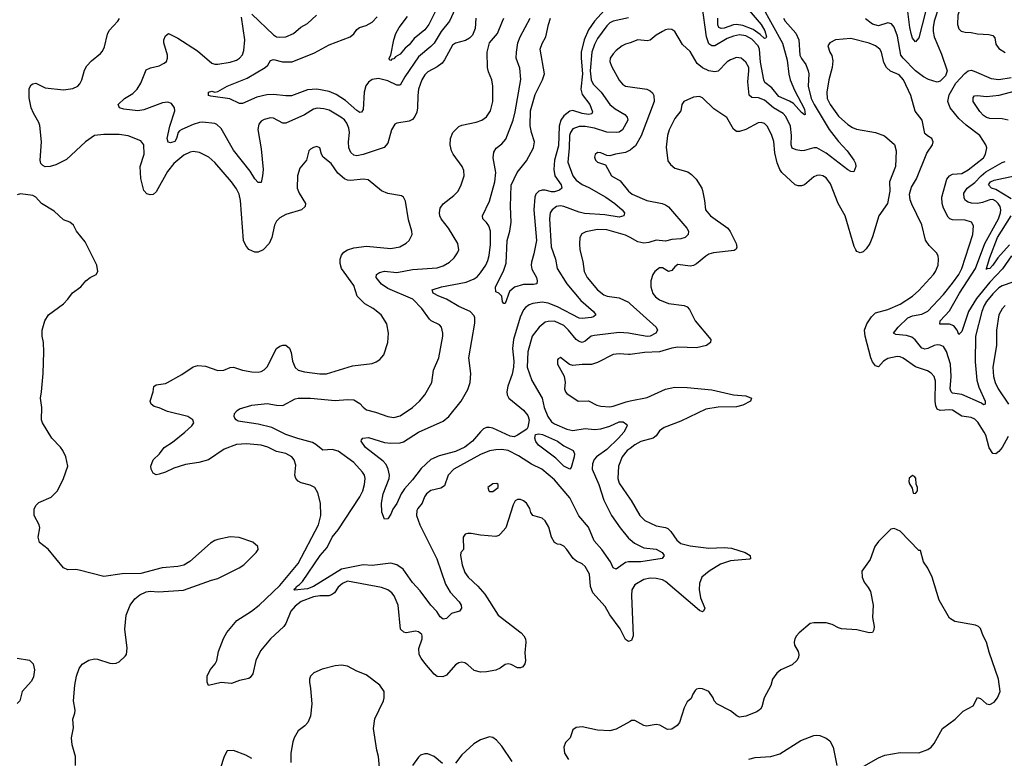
# Model space of a CAD drawing. Header units: inches. Extents: x 1305375 to 1407406, y 744550 to 841633.
# Tile 9 of 256: x 1316046 to 1322425, y 760318 to 765100. Entities that reach past the tile are written whole.
import ezdxf

# ---------------------------------------------------------------- set-up
doc = ezdxf.new("R2010")
doc.units = ezdxf.units.IN
doc.header["$MEASUREMENT"] = 0
doc.layers.add('B3716', color=7, linetype='Continuous')
doc.layers.add('B3726', color=7, linetype='Continuous')

msp = doc.modelspace()

# ---------------------------------------------------------------- linework, layer by layer
at = {"layer": 'B3716', "color": 5}
for points, elevation in [([(1318866.1, 765170), (1318830.9, 765090), (1318775.8, 765024.2), (1318730, 764949), (1318710, 764926.1), (1318630, 764859), (1318540.7, 764730), (1318510, 764676.4), (1318490, 764675.4), (1318430, 764705), (1318370, 764718.4), (1318330, 764713.1), (1318305.3, 764694.7), (1318289.2, 764670.8), (1318276.6, 764630), (1318270, 764518), (1318259.1, 764500.9), (1318250, 764498.3), (1318230, 764511.6), (1318156.8, 764576.8), (1318095.4, 764615.4), (1318050, 764634.5), (1317970.6, 764650.6), (1317910, 764645.6), (1317807.6, 764607.6), (1317770, 764606.4), (1317690, 764616.4), (1317646.1, 764613.9), (1317581.8, 764598.2), (1317490, 764556.9), (1317470, 764558), (1317407.9, 764587.9), (1317284.4, 764604.4), (1317269.6, 764610), (1317269.7, 764630), (1317290, 764636.9), (1317310, 764631.3), (1317330, 764634.7), (1317390, 764670.2), (1317519, 764721), (1317635.6, 764790), (1317653.5, 764806.5), (1317670, 764836.4), (1317690, 764842.3), (1317747.4, 764827.4), (1317810, 764827), (1317954.6, 764885.4), (1318050, 764938), (1318187, 764990), (1318210, 765008.5), (1318230, 765036.4), (1318247, 765050), (1318290, 765062.4), (1318330, 765084.4), (1318361.1, 765118.9)], 1040), ([(1319855.3, 765184.7), (1319770.1, 765090), (1319730, 765034.8), (1319701.8, 764970), (1319683.2, 764890), (1319682.4, 764850), (1319690.9, 764750), (1319681.9, 764650), (1319690, 764616.5), (1319738.5, 764550), (1319756.4, 764503.6), (1319752.2, 764490), (1319730, 764486.7), (1319690, 764492.6), (1319630, 764512.2), (1319610, 764508.6), (1319570, 764478), (1319551.3, 764450), (1319541.3, 764410), (1319536.2, 764283.8), (1319509.7, 764190), (1319505.3, 764130), (1319512.7, 764090), (1319554.4, 764030), (1319557.3, 764010), (1319543, 763997), (1319510, 763984.8), (1319490, 763985.3), (1319450, 763996.7), (1319430, 763996.7), (1319410, 763990.4), (1319389.1, 763970.9), (1319382.7, 763950), (1319376.5, 763870), (1319394, 763670), (1319376.5, 763583.5), (1319360.5, 763530), (1319359.3, 763510), (1319364.5, 763484.5), (1319392.8, 763430), (1319397.6, 763410), (1319396.3, 763390), (1319375.3, 763384.8), (1319310, 763386.3), (1319252, 763368), (1319219.9, 763340.1), (1319190, 763262.7), (1319182.7, 763262.7), (1319173.2, 763273.2), (1319168.7, 763310), (1319150, 763328.7), (1319130, 763338), (1319128.1, 763368.1), (1319182.8, 763477.2), (1319197.1, 763522.9), (1319204.8, 763670), (1319220.5, 763730), (1319229.4, 763790), (1319224.9, 763890), (1319230.4, 764029.6), (1319269.5, 764110.5), (1319330, 764185.3), (1319374.4, 764270), (1319379.9, 764310), (1319361, 764370), (1319353.8, 764413.8), (1319355.1, 764510), (1319385.3, 764614.7), (1319432.4, 764710), (1319445.2, 764750), (1319417.2, 764910), (1319430, 764946), (1319454.6, 764990), (1319471, 765070), (1319483.9, 765110)], 1020), ([(1320000, 761077.6), (1319990, 761074.8), (1319970, 761086.8), (1319935.4, 761155.4), (1319870, 761246.6), (1319839.4, 761299.4), (1319759.8, 761390), (1319744, 761430), (1319737.4, 761510), (1319710, 761559.7), (1319690, 761577.7), (1319653.5, 761593.5), (1319630.7, 761610.7), (1319591.1, 761670), (1319570, 761691.8), (1319550, 761702.9), (1319530, 761704.5), (1319510, 761715.1), (1319491.5, 761750), (1319473.2, 761813.2), (1319450, 761855.1), (1319430, 761872.8), (1319369.7, 761889.7), (1319356.2, 761910), (1319350, 761934), (1319330, 761969.2), (1319310, 761985.2), (1319290, 761993.2), (1319270, 761994), (1319256, 761984), (1319242, 761958), (1319194.4, 761810), (1319161.6, 761770), (1319150, 761760.5), (1319130, 761754.3), (1319030, 761763.1), (1318970, 761774), (1318950, 761774), (1318932, 761768), (1318919.5, 761750), (1318920.7, 761670), (1318904.7, 761650), (1318902, 761630), (1318911.8, 761570), (1318930, 761520.5), (1318950.3, 761490), (1319013.2, 761433.1), (1319059.9, 761379.9), (1319144.8, 761244.8), (1319294, 761130), (1319312.4, 761110), (1319321.7, 761090), (1319323.7, 761070), (1319318.6, 761001.5), (1319321.6, 760950), (1319319.2, 760930), (1319304.9, 760910), (1319290, 760902.5), (1319270, 760902.9), (1319230, 760924.2), (1319210, 760928.7), (1319190, 760925.3), (1319158.3, 760901.7), (1319130, 760888.2), (1319070, 760876.5), (1319030, 760875.8), (1318990, 760886), (1318950, 760923.1), (1318930, 760935.4), (1318910, 760940.4), (1318890, 760935.6), (1318870, 760922.3), (1318810, 760856.3), (1318786, 760846), (1318750, 760847.6), (1318730, 760862.9), (1318670, 760933.5), (1318645.9, 760965.9), (1318634.6, 760990), (1318632.4, 761027.6), (1318652.3, 761090), (1318654, 761110), (1318650, 761118.7), (1318630, 761136.2), (1318610, 761139.8), (1318550.2, 761129.8), (1318533.4, 761133.4), (1318513, 761153), (1318497, 761310), (1318472.8, 761370), (1318456.2, 761390), (1318430, 761408.2), (1318390, 761422.4), (1318170, 761463.6), (1318137.3, 761450), (1318110, 761425.1), (1318084.4, 761390), (1318064.9, 761375.1), (1318049.5, 761370.5), (1317990, 761370.4), (1317950, 761362.8), (1317870, 761332.5), (1317830, 761303.2), (1317803.1, 761270), (1317770.8, 761190), (1317756.8, 761170), (1317671.5, 761090), (1317606, 761014), (1317575.6, 760950), (1317555.5, 760864.5), (1317538.9, 760841.1), (1317530, 760835.1), (1317470, 760822), (1317418.1, 760801.9), (1317350, 760809.3), (1317269.7, 760789.7), (1317261.1, 760810), (1317259.7, 760850), (1317278.9, 760890), (1317311.5, 760928.5), (1317322.2, 760950), (1317333.8, 761010), (1317365.7, 761094.3), (1317387.2, 761132.8), (1317453.3, 761210), (1317546.8, 761270), (1317598.2, 761310), (1317730, 761435.9), (1317850, 761579.3), (1317982.6, 761830), (1317995.7, 761890), (1317993.5, 761970), (1317976.8, 762036.8), (1317956.9, 762070), (1317926.9, 762086.9), (1317870, 762100.3), (1317850, 762112.1), (1317834, 762130), (1317829, 762150), (1317835.5, 762215.5), (1317823.9, 762250), (1317809.2, 762269.2), (1317770, 762291.5), (1317710, 762305.1), (1317652.8, 762332.8), (1317610, 762345.8), (1317514.7, 762354.7), (1317450, 762348.6), (1317370, 762319.9), (1317268, 762250), (1317206.1, 762233.9), (1317120.9, 762219.1), (1317044.8, 762195.2), (1316990, 762169.8), (1316950, 762157.4), (1316930, 762154), (1316910, 762162.9), (1316896.4, 762190), (1316894.7, 762210), (1316911, 762250), (1316951.6, 762288.4), (1316982.1, 762330), (1317035.6, 762364.4), (1317115.1, 762430), (1317160.7, 762470), (1317174.7, 762490), (1317167.3, 762510), (1317135.1, 762530), (1317003.7, 762563.7), (1316950, 762587), (1316916.2, 762596.2), (1316897, 762610), (1316891.8, 762630), (1316911.3, 762690), (1316915.6, 762724.4), (1316930, 762735.3), (1316990, 762744), (1317003.7, 762750), (1317097.1, 762802.9), (1317170, 762852.9), (1317199, 762861), (1317250, 762855.9), (1317330, 762829.2), (1317368.6, 762831.4), (1317410, 762848.4), (1317430, 762850.4), (1317490, 762831.6), (1317550, 762820.3), (1317590, 762817.4), (1317610, 762821.1), (1317630, 762832), (1317650, 762852.4), (1317710, 762970.5), (1317730, 762985.5), (1317750, 762993), (1317770, 762993.4), (1317793.4, 762973.4), (1317804.2, 762944.2), (1317813.4, 762890), (1317830, 762848.2), (1317850.3, 762830.3), (1317890, 762818.9), (1317990, 762806.7), (1318032.5, 762807.5), (1318202, 762858), (1318330, 762873.7), (1318355.6, 762884.4), (1318379.2, 762900.8), (1318405.6, 762930), (1318431.6, 763010), (1318435.1, 763070), (1318424.2, 763130), (1318387.6, 763190), (1318335.6, 763230), (1318281, 763261), (1318231.1, 763310), (1318210, 763378.7), (1318129.7, 763490), (1318121.4, 763521.4), (1318121.4, 763550), (1318130, 763575.5), (1318144.7, 763595.3), (1318170, 763610.2), (1318210, 763623.2), (1318292.8, 763632.8), (1318450, 763617.6), (1318509.2, 763630), (1318550, 763652.4), (1318570, 763670.7), (1318587.6, 763710), (1318586, 763730), (1318563.8, 763803.8), (1318545.4, 763925.4), (1318531.4, 763951.4), (1318519.7, 763959.7), (1318430, 763973.7), (1318390, 763991.1), (1318303.8, 764063.8), (1318270, 764068.4), (1318190, 764059.8), (1318170, 764061.2), (1318149.1, 764069.1), (1318106.9, 764106.9), (1318063.5, 764170), (1318010.9, 764210), (1318000.9, 764230), (1317990.8, 764270.8), (1317970, 764278.3), (1317950, 764273.5), (1317930, 764262), (1317919.3, 764250), (1317903.8, 764190), (1317861.4, 764138.6), (1317845.5, 764090), (1317844.4, 764010), (1317856.7, 763976.7), (1317896.4, 763910), (1317895.5, 763890), (1317871.5, 763868.5), (1317770, 763839.7), (1317730, 763816.9), (1317710, 763794.7), (1317695.8, 763770), (1317678.5, 763690), (1317662.3, 763650), (1317623.1, 763610), (1317590, 763595.1), (1317570, 763594.5), (1317530, 763613), (1317510, 763637.6), (1317496.5, 763670), (1317475.9, 763930), (1317466.6, 763970), (1317450, 764005.6), (1317418, 764050), (1317310, 764175.6), (1317270, 764209.8), (1317210, 764240.3), (1317170, 764247.7), (1317150, 764242.8), (1317110, 764222), (1317044, 764170), (1317002.4, 764117.6), (1316930, 763986), (1316910, 763967.6), (1316890, 763965.1), (1316870, 763971.8), (1316850, 763995.1), (1316831.3, 764071.3), (1316825.4, 764150), (1316852.2, 764230), (1316849.7, 764289.7), (1316830, 764315.1), (1316748.5, 764348.5), (1316690, 764357.3), (1316590, 764356.8), (1316530, 764349.8), (1316471.6, 764310), (1316350, 764195.1), (1316279.1, 764160.9), (1316244, 764150), (1316210, 764148.1), (1316196.5, 764156.5), (1316183.7, 764170), (1316177.7, 764190), (1316186.2, 764310), (1316175.2, 764415.2), (1316170, 764435.1), (1316134.1, 764494.1), (1316120.8, 764530), (1316106.6, 764593.4), (1316106.2, 764653.8), (1316120.8, 764679.2), (1316130, 764685.5), (1316150, 764688.4), (1316210, 764658.3), (1316330, 764646), (1316390, 764654.3), (1316422, 764670), (1316435.5, 764684.5), (1316447.8, 764710), (1316465.7, 764774.3), (1316479.7, 764800.3), (1316510, 764834), (1316570, 764882), (1316582.6, 764897.4), (1316594.8, 764925.2), (1316614.5, 765005.5), (1316624.8, 765030), (1316681.5, 765090), (1316692.2, 765107.8)], 1080), ([(1319001.8, 765110), (1318996.7, 765043.3), (1318979.6, 765000.4), (1318959.4, 764980.6), (1318934.6, 764965.4), (1318870, 764948.4), (1318850, 764935.1), (1318798.8, 764841.2), (1318781.9, 764818.1), (1318750, 764794), (1318690, 764762.9), (1318670, 764742.8), (1318650, 764709.7), (1318629.5, 764650), (1318624.5, 764610), (1318623.8, 764530), (1318618.3, 764501.7), (1318605.8, 764474.2), (1318590, 764454.5), (1318570, 764443.1), (1318490, 764431.1), (1318476.3, 764423.7), (1318453.7, 764386.3), (1318430, 764300.7), (1318406.5, 764273.5), (1318270, 764227.7), (1318230, 764219.6), (1318210, 764222), (1318190, 764239.8), (1318178.3, 764270), (1318175.4, 764310), (1318182.2, 764370), (1318177.8, 764397.8), (1318165.7, 764430), (1318150, 764450.7), (1318127.1, 764470), (1318050, 764513.6), (1318016, 764524), (1317972.8, 764527.2), (1317950, 764520.8), (1317890, 764484.8), (1317770, 764429.7), (1317749.8, 764429.8), (1317690, 764462), (1317670, 764464), (1317630, 764453.5), (1317610, 764443), (1317595.3, 764424.7), (1317588.4, 764390), (1317610, 764264.7), (1317622.2, 764130), (1317619.6, 764090), (1317610, 764047), (1317590, 764045.1), (1317570, 764069.6), (1317538.3, 764118.3), (1317430, 764255.1), (1317350, 764394.7), (1317322.2, 764422.2), (1317308.9, 764428.9), (1317230, 764436.8), (1317210, 764434.8), (1317170, 764421.2), (1317095.3, 764390), (1317080.6, 764379.4), (1317072.8, 764370), (1317061.5, 764330), (1317050, 764311.6), (1317023.1, 764303.1), (1317008, 764308), (1317001.5, 764330), (1317018.4, 764410), (1317049.9, 764510), (1317048.2, 764530), (1317030, 764557.7), (1317006.1, 764566.1), (1316970, 764562.5), (1316850, 764517.5), (1316810, 764509.9), (1316720.3, 764520.3), (1316693.2, 764530), (1316684, 764550), (1316725.1, 764590), (1316778.3, 764621.7), (1316807.2, 764650), (1316831, 764690), (1316865.6, 764774.4), (1316892.2, 764787.7), (1316950, 764801.5), (1316982.4, 764817.6), (1316996.9, 764830), (1317004, 764850), (1317003.5, 764870), (1316979.8, 764950), (1316978.8, 764970), (1316990, 764996.1), (1317010, 765010.2), (1317070, 764979.6), (1317197.6, 764897.6), (1317290, 764819.7), (1317310, 764812.3), (1317330, 764811.3), (1317410, 764824.7), (1317450, 764838), (1317470, 764851.7), (1317488.2, 764871.8), (1317498.6, 764901.4), (1317503.7, 764970), (1317482.6, 765117.4)], 1060), ([(1320000, 761590.4), (1319989.5, 761590.5), (1319970, 761585.7), (1319910, 761543), (1319891.1, 761551.1), (1319872.9, 761590), (1319818.2, 761670), (1319766.5, 761726.5), (1319730, 761813.1), (1319667.8, 761887.8), (1319610, 762003.1), (1319510, 762121.2), (1319429.1, 762189.1), (1319362.2, 762222.2), (1319276.3, 762276.3), (1319209.3, 762310), (1319170, 762316.1), (1319130, 762315.2), (1319090, 762307.5), (1319030, 762284.3), (1318858.9, 762190), (1318822.6, 762150), (1318797.7, 762082.3), (1318774.1, 762065.9), (1318709.5, 762050.5), (1318681.7, 762030), (1318667.8, 762010), (1318652.8, 761970), (1318624.1, 761935.9), (1318618.6, 761921.4), (1318617.3, 761890), (1318637.9, 761830), (1318747.5, 761610), (1318804.5, 761444.5), (1318834, 761394), (1318893.4, 761330), (1318904.9, 761310), (1318908, 761290), (1318894.8, 761270), (1318844, 761256), (1318810, 761223.6), (1318790, 761218), (1318770, 761233.3), (1318748.1, 761268.1), (1318710, 761308.5), (1318641.1, 761401.1), (1318590, 761455.3), (1318530, 761543.1), (1318490, 761570.6), (1318450, 761581.9), (1318330, 761566.1), (1318270, 761570.6), (1318130, 761543.2), (1317949.4, 761430), (1317910, 761415.4), (1317825.9, 761405.9), (1317821.6, 761410), (1317837.4, 761422.6), (1317839.1, 761430), (1317858.1, 761441.9), (1317877.7, 761462.3), (1317991.4, 761630), (1318037.7, 761682.3), (1318070, 761750.3), (1318110, 761797.6), (1318248.9, 762010), (1318268, 762050), (1318278.9, 762090), (1318283.9, 762130), (1318279.1, 762150), (1318266.6, 762170), (1318210, 762233.3), (1318110, 762307), (1318070, 762316.1), (1318010, 762312), (1317965.1, 762350), (1317942.4, 762362.4), (1317847.2, 762387.2), (1317770, 762414.9), (1317678.5, 762458.5), (1317590, 762480.5), (1317461.1, 762501.1), (1317448.2, 762508.2), (1317440.5, 762520.5), (1317436.2, 762530), (1317437, 762550), (1317454.5, 762570), (1317470, 762579.5), (1317550, 762604.9), (1317650, 762615.9), (1317710, 762604.2), (1317750, 762602.7), (1317830, 762645.2), (1317850.7, 762649.3), (1317930, 762648.8), (1318090, 762633.8), (1318170, 762641.3), (1318210, 762638.9), (1318250, 762614.9), (1318270.3, 762590.3), (1318293.1, 762573.1), (1318350, 762559.5), (1318430, 762530.3), (1318470, 762525.2), (1318510, 762535.6), (1318590.6, 762589.4), (1318635.6, 762630), (1318671.3, 762670), (1318715.4, 762750), (1318727.1, 762830), (1318760.4, 762910), (1318786, 763050), (1318787.1, 763070), (1318777.6, 763110), (1318764.6, 763124.6), (1318712, 763150), (1318700.4, 763160.4), (1318652, 763230), (1318593.1, 763290), (1318430, 763360.2), (1318390, 763387.2), (1318356, 763430), (1318358, 763450), (1318376.2, 763463.8), (1318409.2, 763470.8), (1318490, 763463), (1318590, 763483.5), (1318750, 763492.7), (1318790, 763506), (1318830.5, 763529.5), (1318860.9, 763559.1), (1318882.7, 763590), (1318890.9, 763610), (1318885.1, 763650), (1318822.8, 763750), (1318775.6, 763810), (1318766.6, 763830), (1318764.5, 763850), (1318770, 763879.1), (1318790, 763908.8), (1318858.6, 763961.4), (1318885.4, 763990), (1318906.9, 764030), (1318925.1, 764090), (1318922.8, 764122.8), (1318912.8, 764150), (1318853.7, 764230), (1318843.9, 764250), (1318833.7, 764290), (1318836, 764330), (1318852.1, 764370), (1318890, 764409.1), (1318910, 764418), (1319003.6, 764436.4), (1319040.7, 764450), (1319070, 764470.3), (1319095.3, 764510), (1319110.8, 764570), (1319110.8, 764670), (1319104.2, 764710), (1319082.7, 764762.7), (1319076.5, 764790), (1319074.5, 764890), (1319089.7, 764950.3), (1319140.4, 765010), (1319174.5, 765090), (1319182.2, 765110)], 1060), ([(1317550, 765136.5), (1317690, 765001.2), (1317710, 764990.2), (1317730, 764987.1), (1317770, 764989.1), (1317819.6, 765010), (1317867.7, 765052.3), (1317910, 765075.3), (1317969.6, 765130)], 1060), ([(1319990, 765111.5), (1319890, 765091.3), (1319870, 765080.7), (1319850, 765061), (1319790, 764978.7), (1319770, 764940.4), (1319751.6, 764890), (1319741.6, 764770), (1319747.8, 764710), (1319761.9, 764681.9), (1319811.8, 764631.8), (1319868.6, 764550), (1319903.4, 764523.4), (1319966.6, 764486.6), (1319981.7, 764470), (1319984.8, 764450), (1319950, 764387.3), (1319930, 764372.7), (1319911.2, 764368.8), (1319850, 764372.1), (1319770, 764396.7), (1319710, 764408.8), (1319670, 764409.2), (1319630, 764393.9), (1319613.4, 764370), (1319607.9, 764350), (1319606.2, 764270), (1319596.8, 764176.8), (1319628.9, 764090), (1319650, 764060.9), (1319690, 764032.2), (1319733, 764013), (1319842.2, 763950), (1319900.6, 763910), (1319949, 763870), (1319963.6, 763850), (1319959.5, 763830), (1319930, 763821.3), (1319836, 763836), (1319705, 763845), (1319670, 763852.8), (1319570, 763891), (1319550, 763893.8), (1319522.4, 763890), (1319494.4, 763870), (1319483, 763850), (1319477.5, 763810), (1319489.4, 763630), (1319516.5, 763550), (1319528.1, 763490), (1319589.4, 763390), (1319680.9, 763280.9), (1319763.6, 763210), (1319777.4, 763190), (1319762.9, 763177.1), (1319748.6, 763171.4), (1319690, 763164.7), (1319670, 763167.5), (1319530, 763240.5), (1319470, 763264.5), (1319430, 763272), (1319370, 763263.2), (1319346.1, 763253.9), (1319323, 763237), (1319310, 763221.1), (1319287.1, 763172.9), (1319244.3, 763030), (1319237.7, 762970), (1319247.4, 762890), (1319244.7, 762850), (1319235.4, 762804.6), (1319207.2, 762727.2), (1319200.7, 762690), (1319203.6, 762670), (1319213.9, 762650), (1319310, 762570.9), (1319338.1, 762538.1), (1319345.3, 762510), (1319338.1, 762461.9), (1319331.2, 762448.8), (1319271.1, 762408.9), (1319250, 762400.1), (1319223.3, 762403.3), (1319110, 762454.7), (1319090, 762460.2), (1319070, 762459.1), (1319050, 762449.8), (1319030, 762432), (1318979.8, 762370), (1318930, 762333.1), (1318870, 762304.8), (1318763.3, 762276.7), (1318708.5, 762251.5), (1318646.1, 762193.9), (1318590, 762120.7), (1318537.9, 762062.1), (1318517.8, 762030), (1318490, 761967), (1318462.8, 761930), (1318450, 761898), (1318430, 761868), (1318410, 761866), (1318392.1, 761912.1), (1318389.8, 761969.8), (1318400.2, 762030), (1318438.8, 762130), (1318441.6, 762150), (1318433.3, 762190), (1318418.9, 762218.9), (1318400.9, 762240.9), (1318285.4, 762330), (1318257, 762370), (1318260.5, 762379.5), (1318269.7, 762390.3), (1318306.3, 762393.7), (1318410, 762361.8), (1318450, 762357.3), (1318510, 762359.2), (1318533.1, 762366.9), (1318629.7, 762430), (1318790, 762500.8), (1318825.7, 762530), (1318906.4, 762630), (1318950, 762706), (1318965, 762750), (1318967.8, 762810), (1318956.4, 762910), (1318994.3, 763134.3), (1318994.6, 763170), (1318990, 763182.9), (1318964, 763210), (1318890, 763243.9), (1318811.1, 763291.1), (1318761.3, 763310), (1318725.4, 763330), (1318717, 763350), (1318778, 763370), (1318938.4, 763401.6), (1318990, 763421.1), (1319010, 763436.1), (1319030, 763460.9), (1319065, 763510), (1319079.3, 763540.7), (1319087.2, 763572.8), (1319095.1, 763644.9), (1319094.8, 763730), (1319084.4, 763764.4), (1319070, 763787), (1319046.6, 763810), (1319044.5, 763830), (1319090, 763924.9), (1319124.1, 764050), (1319130.6, 764110), (1319113.6, 764206.4), (1319117.7, 764242.3), (1319132.8, 764267.2), (1319170, 764296.5), (1319194.4, 764325.6), (1319242.5, 764450), (1319256.3, 764503.7), (1319292.8, 764712.8), (1319285.8, 764785.8), (1319262.4, 764850), (1319263.4, 764890), (1319273.1, 764950), (1319288, 764990), (1319352.2, 765110)], 1040), ([(1318736.6, 765150), (1318695.6, 765070), (1318670, 765034.6), (1318602, 764978), (1318570, 764937.6), (1318543.8, 764916.2), (1318510, 764877.6), (1318480.3, 764859.7), (1318470, 764847.3), (1318456.3, 764843.7), (1318450, 764835.3), (1318441.2, 764841.2), (1318439, 764850), (1318449.4, 764870.6), (1318469.4, 764970), (1318482, 765010), (1318503.6, 765050), (1318558.8, 765121.2)], 1020), ([(1320000, 764951.2), (1319970, 764940.7), (1319948.9, 764930), (1319910, 764899.8), (1319890, 764879.8), (1319870.2, 764850), (1319869.3, 764830), (1319879.4, 764799.4), (1319930, 764708.8), (1319950, 764682), (1319970.8, 764670), (1320000, 764665.7)], 1060), ([(1320000, 764255.1), (1319970, 764240.3), (1319904.7, 764230), (1319870, 764217.6), (1319850, 764220.5), (1319810, 764238.7), (1319790, 764239.7), (1319773.5, 764226.5), (1319770.3, 764210), (1319775.8, 764190), (1319790, 764178), (1319839.9, 764159.9), (1319880.4, 764090), (1319936.9, 764056.9), (1319988.9, 763990), (1320000, 763980.8)], 1060), ([(1316407.8, 760270), (1316406.6, 760330), (1316384.9, 760404.9), (1316381.4, 760450), (1316395.2, 760515.2), (1316391, 760570), (1316403.5, 760610), (1316405.1, 760630), (1316394.3, 760690), (1316402.2, 760790), (1316414.2, 760850), (1316430, 760899.1), (1316450, 760928), (1316493.7, 760953.7), (1316530, 760961.6), (1316550, 760960.4), (1316630, 760932.7), (1316650, 760930.4), (1316670, 760933), (1316690, 760943), (1316730, 760979.1), (1316737.6, 760990), (1316743, 761030), (1316726.7, 761153.3), (1316735.8, 761244.2), (1316761.6, 761310), (1316790.9, 761349.1), (1316823.6, 761376.4), (1316864.7, 761395.3), (1316890, 761399.6), (1316943.9, 761396.1), (1317106.4, 761406.4), (1317288.7, 761471.3), (1317330, 761481.7), (1317467.3, 761550), (1317498.7, 761570), (1317577.6, 761650), (1317591.6, 761670), (1317589.5, 761689.5), (1317556.6, 761716.6), (1317468.2, 761748.2), (1317410, 761751.1), (1317330, 761734.8), (1317310, 761728), (1317282, 761710), (1317149, 761591), (1317110, 761567.3), (1317070, 761558.7), (1316968.5, 761551.5), (1316830, 761513.3), (1316710, 761512.3), (1316590, 761494.8), (1316430, 761536), (1316410, 761539.7), (1316358.3, 761538.3), (1316329.5, 761550), (1316230, 761672.3), (1316173.8, 761713.8), (1316165.6, 761750), (1316175.1, 761810), (1316171.6, 761830), (1316138.9, 761890), (1316139.7, 761930), (1316150, 761954.4), (1316170, 761973.4), (1316250, 762008.2), (1316291.6, 762050), (1316329.6, 762130), (1316357, 762210), (1316343.6, 762270), (1316324.2, 762310), (1316310, 762331.6), (1316253.6, 762390), (1316194.3, 762490), (1316187.4, 762510), (1316189, 762589), (1316179.7, 762650), (1316188, 762690), (1316197.4, 762810), (1316202.6, 762950), (1316199.7, 763010), (1316191, 763050), (1316191.1, 763090), (1316208.8, 763151.2), (1316233.3, 763190), (1316330, 763261.1), (1316357.4, 763290), (1316387.8, 763332.2), (1316440.9, 763370), (1316473.2, 763410), (1316501.2, 763430), (1316541.2, 763450), (1316551.8, 763470), (1316546, 763510), (1316470, 763662.7), (1316413.3, 763730), (1316395.1, 763770), (1316370, 763789.6), (1316330, 763805.1), (1316270, 763861.1), (1316187.3, 763910), (1316149.5, 763950), (1316130, 763961.1), (1316050, 763972), (1316030, 763966.3)], 1120), ([(1320000, 763689.4), (1319970, 763705.6), (1319850, 763739.9), (1319790, 763741.4), (1319713.8, 763726.2), (1319687.2, 763712.8), (1319674.6, 763690), (1319671.7, 763648.3), (1319674.9, 763610), (1319694.2, 763534.2), (1319701.8, 763470), (1319721.2, 763430), (1319790.1, 763350.1), (1319830, 763318), (1319851, 763310), (1319930, 763299), (1319990.1, 763270.1), (1320000, 763261.2)], 1060), ([(1320000, 763068.1), (1319990.1, 763069.9), (1319930, 763074.7), (1319770, 763056.2), (1319748.9, 763051.1), (1319710, 763018), (1319690, 763010.8), (1319670, 763015.7), (1319650, 763029.8), (1319602, 763090), (1319570, 763119.9), (1319510, 763147), (1319470, 763146.8), (1319450, 763140.7), (1319410.1, 763109.9), (1319365.5, 763050), (1319337.3, 762950), (1319332.7, 762850), (1319362.9, 762762.9), (1319430, 762650.4), (1319442.9, 762590), (1319467.8, 762530), (1319490, 762495.9), (1319510, 762482.6), (1319590, 762448.1), (1319630, 762440.2), (1319710, 762452.3), (1319770, 762447.1), (1319810, 762450.1), (1319870, 762467.4), (1319930, 762496.6), (1319955.8, 762495.8), (1319979.1, 762479.1), (1319982, 762470), (1319960.6, 762430), (1319925.8, 762390), (1319850, 762317.5), (1319782.9, 762270), (1319766.8, 762253.2), (1319755.6, 762224.4), (1319754.1, 762190), (1319797.3, 762090), (1319830, 761988), (1319880.5, 761890), (1319935, 761810), (1319990, 761743.2), (1320000, 761734.7)], 1060), ([(1320000, 762933), (1319990, 762931.6), (1319930, 762936.1), (1319890, 762933.1), (1319790, 762879.8), (1319750, 762867.8), (1319690, 762868.2), (1319630, 762861.5), (1319607.2, 762867.3), (1319550, 762912), (1319534.8, 762905.2), (1319530, 762898), (1319530.7, 762870), (1319572.2, 762792.2), (1319579.1, 762750), (1319575.8, 762710), (1319581.5, 762690), (1319590, 762679.5), (1319662.8, 762630), (1319730, 762631.5), (1319784, 762604), (1319810, 762597.1), (1319870, 762592.8), (1319890, 762597.1), (1319974.3, 762625.7), (1320000, 762631.1)], 1080), ([(1320000, 762323.7), (1319981.8, 762310), (1319949.4, 762270), (1319925.2, 762210), (1319920.6, 762130), (1319930, 762099.5), (1320000, 761996.4)], 1080), ([(1316030, 760966.5), (1316110, 760953.5), (1316132.2, 760930), (1316141.2, 760890), (1316135.8, 760844.2), (1316122.2, 760817.8), (1316062.7, 760750), (1316047.5, 760690), (1316030, 760673.3)], 1120), ([(1318377.7, 760257.7), (1318370.7, 760330), (1318360.3, 760370), (1318338, 760510), (1318346.8, 760573.2), (1318401.7, 760690), (1318407.1, 760710), (1318406.6, 760750), (1318379.6, 760790), (1318290, 760857.4), (1318230, 760882.4), (1318170, 760915.1), (1318130, 760919.7), (1318090, 760916.4), (1318004.7, 760895.3), (1317950.6, 760870), (1317930.3, 760849.7), (1317923.1, 760830), (1317922.6, 760810), (1317930.3, 760770), (1317937.4, 760670), (1317929.1, 760590), (1317912.6, 760550), (1317892.1, 760527.9), (1317850, 760495.4), (1317823.8, 760450), (1317815.3, 760424.7), (1317802.8, 760350), (1317803.1, 760290)], 1120), ([(1320000, 760556.3), (1319910, 760505.1), (1319870, 760496), (1319790, 760499.1), (1319690, 760520.7), (1319650, 760516.2), (1319630, 760502.7), (1319613, 760450), (1319581.1, 760418.9), (1319570.3, 760390), (1319576, 760350), (1319600.3, 760310)], 1120), ([(1319236.9, 760296.9), (1319170, 760397), (1319135.8, 760435.8), (1319110, 760451.8), (1319090, 760455.6), (1319030, 760436.9), (1318987.9, 760412.1), (1318910, 760340.5), (1318870, 760286.3)], 1120), ([(1317550, 760316), (1317510, 760337.7), (1317430, 760367.8), (1317390, 760365.6), (1317370, 760329.6), (1317344.1, 760250)], 1120), ([(1318784.8, 760284.8), (1318730, 760329.7), (1318690, 760345.7), (1318670, 760347.1), (1318643.2, 760336.8), (1318630, 760325.1), (1318590.3, 760270)], 1120)]:
    msp.add_lwpolyline(points, dxfattribs=dict(at, elevation=elevation))
for points, elevation in [([(1319610, 762189.6), (1319570, 762209), (1319519.9, 762259.9), (1319405.8, 762345.8), (1319389.9, 762369.9), (1319383.6, 762390), (1319386.7, 762413.3), (1319410, 762419.1), (1319433.6, 762413.6), (1319530, 762370.1), (1319570, 762340.7), (1319630.9, 762310.9), (1319640.2, 762290), (1319638.2, 762270), (1319618.8, 762201.2)], 1040), ([(1319136.4, 762096.4), (1319110, 762095.3), (1319078, 762070), (1319084.7, 762050), (1319090, 762046), (1319110, 762046), (1319146, 762070), (1319146, 762090)], 1080)]:
    msp.add_lwpolyline(points, close=True, dxfattribs=dict(at, elevation=elevation))
at = {"layer": 'B3726', "color": 5}
for points, elevation in [([(1322490, 765184.5), (1322410, 765185.1), (1322390, 765194), (1322370, 765212.3), (1322347.3, 765267.3), (1322330, 765282.4), (1322230, 765308.7), (1322210, 765312.3), (1322190, 765309.6), (1322173.4, 765290), (1322124, 765130), (1322121.1, 765070), (1322130, 765040.7), (1322145.8, 765025.8), (1322170, 765018.9), (1322210, 765018), (1322250, 765009.2), (1322324.7, 765004.7), (1322350, 764998.4), (1322363.4, 764983.4), (1322370, 764941), (1322390, 764914), (1322430, 764888.4)], 1080), ([(1320853, 765190), (1320988.4, 764948.4), (1321017.8, 764837.8), (1321028.4, 764748.4), (1321037.4, 764710), (1321064.8, 764644.8), (1321130, 764521.3), (1321134.1, 764485.9), (1321130, 764483.9), (1321110, 764499.3), (1321058.2, 764558.2), (1321033.4, 764573.3), (1320963.2, 764603.1), (1320918.6, 764658.6), (1320873, 764693), (1320866.3, 764710), (1320846.1, 764826), (1320838.1, 764910), (1320829.1, 764930), (1320790, 764973.6), (1320750, 764996.1), (1320710, 765001.7), (1320670, 764993.3), (1320630, 764977.5), (1320550, 764931.5), (1320530, 764929.9), (1320510, 764944), (1320494.9, 764990), (1320467.7, 765192.3)], 1040), ([(1320746.3, 765190), (1320850, 765069.4), (1320872.4, 765027.6), (1320883.9, 764990), (1320880, 764980), (1320870, 764977.4), (1320843.6, 765003.6), (1320797.4, 765037.4), (1320730, 765063.1), (1320690, 765068.7), (1320670, 765066.3), (1320610, 765045.4), (1320590, 765043.1), (1320575.5, 765050), (1320567.8, 765067.8), (1320568.2, 765110)], 1020), ([(1322003, 765190), (1321970.1, 765090), (1321963.1, 765050), (1321962.9, 765022.9), (1321970.1, 764990), (1322016.9, 764876.9), (1322054.3, 764770), (1322042.9, 764737.1), (1322010, 764701.3), (1321990, 764696.3), (1321933.2, 764713.2), (1321902, 764730), (1321850, 764769.8), (1321769.1, 764850), (1321754.2, 764870), (1321733.1, 764993.1), (1321710, 765051.6), (1321693.1, 765073.1), (1321670, 765079.1), (1321610, 765060.8), (1321570, 765071.8), (1321525.9, 765105.9)], 1060), ([(1321913.3, 765150), (1321870, 764983.6), (1321850, 764956.9), (1321830, 764980.5), (1321822.9, 765002.9), (1321812.5, 765050), (1321797.1, 765170)], 1040), ([(1320994.4, 765110), (1321005.6, 765090), (1321073.2, 765013.2), (1321094.1, 764970), (1321100.5, 764870), (1321110, 764848.8), (1321138.4, 764810), (1321154.3, 764770), (1321157.6, 764750), (1321154.9, 764670), (1321174.4, 764590), (1321193.6, 764550), (1321290.5, 764390), (1321350, 764311.9), (1321406.9, 764250), (1321450.3, 764190), (1321460.3, 764170), (1321462.6, 764150), (1321450, 764116), (1321430, 764117.4), (1321410, 764128.8), (1321270, 764236.2), (1321210, 764269.8), (1321190, 764270.6), (1321130, 764252.7), (1321110, 764251.8), (1321076.6, 764256.6), (1321050, 764268), (1321042.7, 764290), (1321045.6, 764350), (1321038.5, 764410), (1321010, 764474.2), (1320991.7, 764491.7), (1320930, 764529.4), (1320870, 764579.4), (1320833.2, 764593.2), (1320790, 764596.7), (1320771.9, 764611.9), (1320762.6, 764697.4), (1320770.5, 764770), (1320768.7, 764790), (1320750, 764825.1), (1320719.5, 764850), (1320690, 764855.8), (1320650, 764840.4), (1320630, 764827.3), (1320570, 764767.6), (1320550, 764762), (1320510, 764769.2), (1320469, 764789), (1320435.8, 764815.8), (1320390, 764894), (1320339, 764939), (1320290, 765024), (1320270, 765037.2), (1320250, 765039.3), (1320230, 765035.1), (1320210, 765024.5), (1320170, 765000.7), (1320130, 764968.3), (1320110, 764962.4), (1320050, 764968.7), (1320000, 764951.2)], 1060), ([(1322450, 762400.4), (1322410.1, 762330), (1322390, 762303.5), (1322370, 762288.3), (1322350, 762291.3), (1322326.8, 762326.9), (1322304.2, 762410), (1322294.3, 762430), (1322253.1, 762493.1), (1322233.1, 762513.1), (1322210, 762523.2), (1322150, 762532.3), (1322090, 762571.9), (1322070, 762574.4), (1322010, 762569.2), (1321990, 762578), (1321980.7, 762600.8), (1321976.4, 762630), (1321979.6, 762759.6), (1321969.9, 762789.9), (1321951.6, 762811.6), (1321926, 762826), (1321850, 762851.3), (1321770, 762908.8), (1321750, 762917.4), (1321730, 762919), (1321670, 762906.1), (1321642.6, 762890), (1321610, 762853.3), (1321590, 762859.8), (1321570, 762885.3), (1321559.9, 762910), (1321523.8, 763050), (1321518.3, 763090), (1321533.7, 763130), (1321563.3, 763176.7), (1321590, 763201.8), (1321670, 763223.2), (1321750, 763258.5), (1321829.4, 763310.6), (1321870, 763347.1), (1321965.8, 763450), (1321979.3, 763470), (1321995.1, 763510), (1321999.2, 763550), (1321995.4, 763570), (1321986.3, 763590), (1321938, 763638), (1321913, 763673), (1321891.1, 763771.1), (1321824.6, 763904.6), (1321814.3, 763934.3), (1321810.7, 763969.3), (1321823.5, 764016.5), (1321856.1, 764070), (1321923.4, 764236.6), (1321959.3, 764290), (1321963.7, 764310), (1321956, 764330), (1321927.2, 764347.2), (1321910, 764363.7), (1321892.1, 764450), (1321848, 764508), (1321818.7, 764610), (1321771.1, 764710), (1321742.4, 764742.4), (1321687.2, 764767.2), (1321661, 764790), (1321643.6, 764823.6), (1321629.2, 764889.2), (1321618.5, 764910), (1321589.7, 764930), (1321550, 764948.5), (1321430, 764978.7), (1321330, 764969.5), (1321294.8, 764950), (1321280.7, 764930), (1321293.4, 764890), (1321307.5, 764867.5), (1321313.3, 764833.3), (1321309.2, 764790), (1321287.5, 764710), (1321274.2, 764630), (1321277.5, 764590), (1321296.5, 764550), (1321350, 764475.6), (1321410, 764420.9), (1321441.5, 764401.5), (1321467.7, 764392.3), (1321590, 764370.3), (1321648.3, 764348.3), (1321712.8, 764292.8), (1321723.2, 764250), (1321719.1, 764150), (1321681.8, 764050), (1321683.1, 763990), (1321667.8, 763910), (1321612.6, 763830), (1321570, 763695.1), (1321552.4, 763650), (1321530, 763616.2), (1321510, 763596.2), (1321490, 763589.6), (1321470, 763599.5), (1321462.4, 763610), (1321452.1, 763632.1), (1321393.8, 763830), (1321347.2, 763910), (1321297.7, 764037.7), (1321270, 764075.6), (1321249.8, 764089.8), (1321230, 764094.4), (1321210, 764091.8), (1321190, 764083.1), (1321130, 764029.8), (1321110, 764023.5), (1321090, 764024), (1321070, 764031.6), (1320982.7, 764110), (1320969.8, 764130), (1320953.7, 764173.7), (1320938.3, 764238.3), (1320930.5, 764310.5), (1320918.9, 764350), (1320890, 764407.8), (1320870, 764426.9), (1320850, 764435.1), (1320830, 764432.8), (1320750, 764389.8), (1320710, 764376.4), (1320690, 764375.8), (1320670, 764391.8), (1320627.6, 764467.6), (1320542.5, 764522.5), (1320470, 764594.7), (1320450, 764602.4), (1320410, 764597.6), (1320347.7, 764570), (1320336.5, 764550), (1320328, 764510), (1320290, 764459.6), (1320254.1, 764385.9), (1320243.5, 764350), (1320233.9, 764273.9), (1320245.8, 764185.8), (1320261.8, 764161.8), (1320290, 764139.3), (1320374.1, 764114.1), (1320398.1, 764098.1), (1320428.2, 764068.3), (1320464.9, 764010), (1320470, 763994), (1320482.4, 763930), (1320488.1, 763870), (1320521.3, 763830), (1320632.4, 763750), (1320648.3, 763728.3), (1320686.5, 763650), (1320692.2, 763627.8), (1320686.6, 763613.4), (1320673.6, 763606.4), (1320541, 763590), (1320510, 763580.9), (1320490, 763569.7), (1320430, 763519.1), (1320410, 763508.5), (1320390, 763503.9), (1320310, 763515.4), (1320290, 763500.4), (1320270, 763475.8), (1320250, 763469.7), (1320210, 763492.7), (1320190, 763493.1), (1320160.3, 763470), (1320146.7, 763450), (1320135.3, 763410), (1320134.2, 763370), (1320146.6, 763326.6), (1320164.9, 763304.9), (1320190, 763286), (1320250, 763261.5), (1320350, 763250.3), (1320370, 763240.4), (1320384.1, 763224.1), (1320422.8, 763150), (1320523.1, 763030), (1320521.3, 763010), (1320496.3, 762990), (1320430, 762975.7), (1320310, 762980.6), (1320270, 762974.1), (1320190, 762949.8), (1320094.1, 762945.9), (1320000, 762933)], 1080), ([(1322479, 763401), (1322410, 763376.6), (1322390, 763363.2), (1322350, 763324.7), (1322310, 763274.7), (1322294.7, 763250), (1322278.8, 763210), (1322238.7, 763050), (1322234.8, 762885.2), (1322246, 762766), (1322260.4, 762720.4), (1322300.3, 762630), (1322301, 762610), (1322290, 762607.1), (1322276.6, 762616.6), (1322150, 762672.4), (1322090, 762682.6), (1322080.3, 762690), (1322074.3, 762710), (1322081.3, 762790), (1322075.2, 762870), (1322050, 762952.4), (1322030, 762983.8), (1322010, 762993.7), (1321990, 762994.9), (1321970, 762991.2), (1321930, 762972.1), (1321910, 762967.1), (1321898, 762970), (1321890, 762972.5), (1321847, 763027), (1321824.5, 763044.5), (1321790, 763055.8), (1321720.9, 763060.9), (1321707.6, 763070), (1321736.1, 763110), (1321800.2, 763170), (1321830, 763183), (1321890, 763193.2), (1321930, 763213), (1322030, 763321), (1322090, 763393.9), (1322129.3, 763450), (1322150.4, 763490), (1322221.5, 763710), (1322225, 763765), (1322211.1, 763790), (1322170, 763802.2), (1322090, 763803.9), (1322070.8, 763810.8), (1322060.9, 763820.9), (1322030, 763879.5), (1322021.4, 763910), (1322019.4, 763950), (1322052.6, 764067.4), (1322069.8, 764090), (1322090, 764100.7), (1322150, 764104.8), (1322190, 764127.2), (1322290, 764206.2), (1322303.8, 764230), (1322311.1, 764270), (1322304.7, 764290), (1322265.1, 764350), (1322177.5, 764417.5), (1322130, 764461.2), (1322072.9, 764530), (1322059.2, 764570), (1322066.5, 764613.5), (1322109.9, 764690.1), (1322168.4, 764751.6), (1322190.7, 764769.3), (1322210, 764772.3), (1322230, 764767.5), (1322340.3, 764720.3), (1322390, 764711.8), (1322470, 764725.6)], 1060), ([(1320000, 764665.7), (1320109.4, 764649.4), (1320130, 764640.2), (1320145.9, 764625.9), (1320154.7, 764610), (1320156.3, 764570), (1320072, 764348), (1320035.7, 764284.3), (1320003.3, 764256.7), (1320000, 764255.1)], 1060), ([(1322450, 764449.9), (1322410, 764458.4), (1322330, 764460.1), (1322310, 764466), (1322290, 764479.9), (1322266.4, 764506.4), (1322223.4, 764570), (1322223.5, 764596.5), (1322232.5, 764607.5), (1322250, 764609.4), (1322310, 764602.1), (1322390.6, 764610.6), (1322570, 764658.6)], 1040), ([(1322471.9, 763570), (1322413.9, 763486.1), (1322330, 763399.5), (1322244.4, 763295.6), (1322193.5, 763210), (1322150, 763081.6), (1322130, 763062.7), (1322119.3, 763090), (1322098, 763118), (1322070, 763128.6), (1322007.9, 763127.9), (1322008.7, 763150), (1322070, 763214.5), (1322133.8, 763330), (1322238.7, 763490), (1322298.2, 763650), (1322386.8, 763810), (1322400.9, 763850), (1322402.8, 763870), (1322398.1, 763890), (1322384.9, 763910), (1322370, 763925.4), (1322350, 763935.2), (1322330, 763934.3), (1322283.9, 763916.1), (1322250, 763910.3), (1322212.1, 763912.1), (1322190, 763919.1), (1322172.5, 763930), (1322163.9, 763943.9), (1322163.2, 763976.8), (1322184.7, 764010), (1322234.1, 764045.9), (1322274.7, 764090), (1322305.6, 764114.4), (1322410, 764175.1), (1322430, 764181.4)], 1040), ([(1322470, 763940.4), (1322370, 763999.6), (1322342, 764010), (1322322.9, 764030), (1322335.7, 764050), (1322358.6, 764061.4), (1322490, 764090.1)], 1020), ([(1320000, 763980.8), (1320013, 763970), (1320109.4, 763929.4), (1320207.3, 763910), (1320230, 763902.3), (1320250, 763888.9), (1320367.8, 763750), (1320379.6, 763730), (1320377.4, 763710), (1320357.6, 763690), (1320330, 763680.2), (1320270, 763676.9), (1320230, 763666.3), (1320170, 763672.5), (1320122.6, 763657.4), (1320090, 763652.5), (1320050, 763662.3), (1320000, 763689.4)], 1060), ([(1322457.9, 763642.1), (1322382.9, 763557.1), (1322350, 763509.9), (1322330, 763489.1), (1322312.4, 763487.6), (1322310, 763482.7), (1322308.9, 763488.9), (1322330, 763560.8), (1322380.4, 763690), (1322468.2, 763830)], 1020), ([(1320000, 763261.2), (1320168.8, 763110), (1320178, 763090), (1320167.2, 763070), (1320130, 763050.7), (1320110, 763048.3), (1320000, 763068.1)], 1060), ([(1322430, 763248.6), (1322410, 763226.9), (1322390, 763189.4), (1322374, 763090), (1322374.8, 762990), (1322350.8, 762850), (1322354.6, 762790), (1322366.1, 762750), (1322384.8, 762710), (1322451.6, 762610)], 1080), ([(1320000, 762631.1), (1320110, 762654.1), (1320230, 762708.4), (1320290, 762720.2), (1320370, 762718.2), (1320530, 762703.5), (1320670, 762671.2), (1320750, 762663.7), (1320786.8, 762650), (1320780.7, 762630), (1320730, 762603.7), (1320690, 762592.7), (1320570, 762590.5), (1320490, 762577.3), (1320330, 762500.2), (1320220, 762460), (1320190, 762437.6), (1320170, 762406.6), (1320150.7, 762390), (1320070, 762368.9), (1320030, 762346.3), (1320000, 762323.7)], 1080), ([(1320000, 761996.4), (1320006.6, 761986.6), (1320063.6, 761890), (1320096.5, 761856.5), (1320170, 761822.4), (1320230, 761812.4), (1320245.1, 761805.1), (1320265.2, 761785.2), (1320302.2, 761730), (1320330, 761709.4), (1320390, 761692.4), (1320510, 761679.1), (1320610, 761681.9), (1320657.7, 761677.7), (1320746.8, 761650), (1320778.8, 761630), (1320781, 761610), (1320773.7, 761606.3), (1320650, 761596.4), (1320586.3, 761573.7), (1320512.6, 761530), (1320466, 761490), (1320450.1, 761450), (1320447.9, 761410), (1320457.1, 761357.1), (1320483.6, 761290), (1320475.5, 761270), (1320470, 761266.6), (1320450, 761273.7), (1320230, 761462.3), (1320210, 761472.3), (1320170, 761481.1), (1320130, 761484.4), (1320090, 761475.8), (1320030, 761440.4), (1320012.2, 761407.8), (1320008.9, 761371.1), (1320020.1, 761110), (1320010, 761080.5), (1320000, 761077.6)], 1080), ([(1321485.2, 760250), (1321610, 760321.3), (1321650, 760337.3), (1321750, 760354.3), (1321870, 760352.7), (1321930, 760375.5), (1321950, 760390.6), (1321970, 760414), (1322023.7, 760510), (1322107, 760570), (1322157.2, 760622.8), (1322223.3, 760656.7), (1322250, 760711), (1322270, 760704), (1322310, 760670.5), (1322330, 760666.4), (1322359.1, 760680.9), (1322381.2, 760710), (1322397.2, 760750), (1322387.3, 760830), (1322325.6, 761005.6), (1322310, 761069), (1322286.6, 761110), (1322270, 761158), (1322258, 761170), (1322238.6, 761178.6), (1322104, 761204), (1322070, 761225.1), (1322002.4, 761342.4), (1321958, 761490), (1321929.4, 761549.4), (1321902, 761590), (1321882, 761662), (1321870, 761662), (1321750, 761789.2), (1321710, 761805.2), (1321690, 761801.2), (1321610, 761722), (1321586.4, 761690), (1321555.6, 761604.4), (1321502, 761530), (1321502.8, 761490), (1321517.5, 761457.5), (1321543.4, 761423.4), (1321556.7, 761396.7), (1321574.6, 761310), (1321571.7, 761230), (1321580.8, 761170), (1321579.5, 761150), (1321570, 761132.3), (1321550, 761129.8), (1321470, 761149.8), (1321370, 761156.1), (1321350, 761161.5), (1321310, 761183.5), (1321270, 761194.2), (1321190, 761194), (1321167.3, 761190), (1321095.5, 761130), (1321078, 761110), (1321068, 761090), (1321063, 761070), (1321066.4, 761050), (1321088.9, 761008.9), (1321094, 760990), (1321091.7, 760970), (1321080.8, 760950), (1321050, 760923.1), (1320976.4, 760890), (1320950, 760868.2), (1320922.3, 760830), (1320911.8, 760788.2), (1320868.4, 760710), (1320852.7, 760650), (1320844.7, 760635.3), (1320822.3, 760617.7), (1320750, 760589.7), (1320710, 760583), (1320692.1, 760592.1), (1320650, 760625.7), (1320562.7, 760670), (1320544.5, 760690), (1320539.5, 760710), (1320509.3, 760750), (1320470, 760767.3), (1320450, 760769.4), (1320430, 760765.2), (1320422.4, 760757.6), (1320406.9, 760733.1), (1320395.8, 760704.2), (1320370, 760682.7), (1320350, 760644), (1320319.6, 760550), (1320304.2, 760530), (1320270, 760506), (1320243, 760503), (1320192.3, 760532.3), (1320170, 760536.4), (1320105.9, 760525.9), (1320089.8, 760529.8), (1320030, 760562.9), (1320010, 760562), (1320000, 760556.3)], 1120), ([(1320000, 761734.7), (1320029.6, 761709.6), (1320090, 761680.5), (1320170, 761672.6), (1320207.9, 761650), (1320222, 761630), (1320209, 761611), (1320070, 761589.9), (1320000, 761590.4)], 1060), ([(1320770, 760312.9), (1320810, 760321.7), (1320911.2, 760328.8), (1320970, 760346), (1321107.3, 760432.7), (1321190, 760464.2), (1321210, 760466.7), (1321230, 760464.4), (1321270, 760448.4), (1321294.4, 760430), (1321314.9, 760390), (1321339.3, 760270)], 1120)]:
    msp.add_lwpolyline(points, dxfattribs=dict(at, elevation=elevation))
at = {"layer": 'B3726', "color": 5, "elevation": 1120}
msp.add_lwpolyline([(1321830, 762148.7), (1321808.3, 762131.7), (1321806.8, 762110), (1321810, 762094), (1321827.3, 762067.3), (1321834, 762034), (1321850, 762032), (1321862, 762050), (1321862, 762070), (1321853.2, 762093.2), (1321852.5, 762132.5), (1321843.1, 762143.1)], close=True, dxfattribs=at)

doc.saveas('drawing.dxf')
